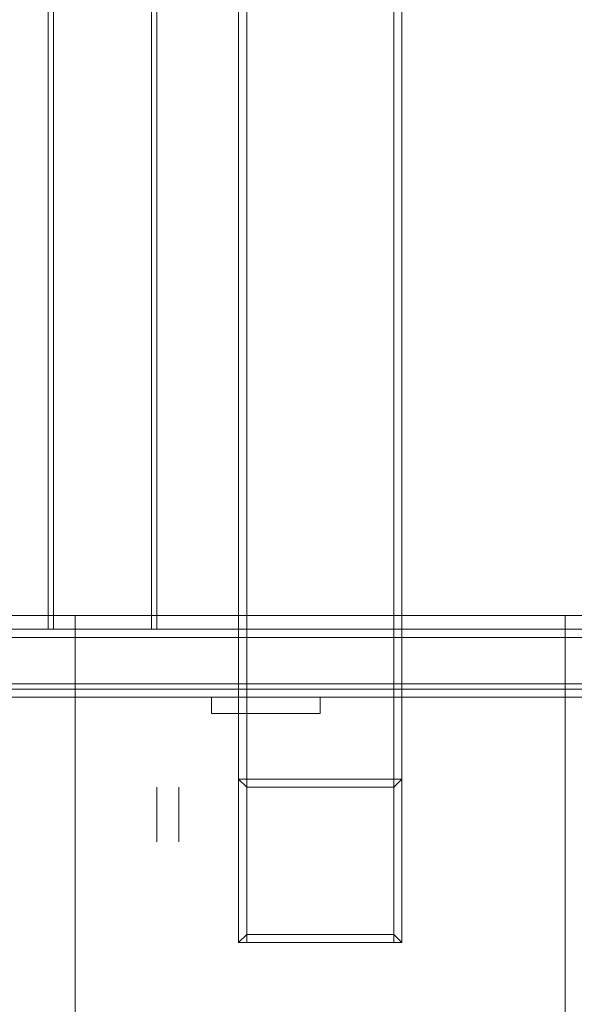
# Model space of a CAD drawing. Header units: millimetres. Extents: x -4395 to 65662, y -65530 to 6847.
# Tile 19 of 256: x 440 to 643, y -59323 to -58961. Entities that reach past the tile are written whole.
import ezdxf

# ---------------------------------------------------------------- set-up
doc = ezdxf.new("R2010")
doc.units = ezdxf.units.MM
doc.layers.add('R33_DET_superior_C05', color=7, linetype='Continuous', lineweight=0)

msp = doc.modelspace()

# ---------------------------------------------------------------- linework, layer by layer
at = {"layer": 'R33_DET_superior_C05'}
for p, q in [((520, -58660), (520, -59300)), ((523, -59300), (523, -58660)), ((577, -58660), (577, -59300)), ((580, -59300), (580, -58660)), ((450, -59185), (450, -58775)), ((452, -59185), (452, -58775)), ((488, -59185), (488, -58775)), ((490, -59185), (490, -58775)), ((300, -59180), (2800, -59180)), ((460, -59360), (460, -59180)), ((460, -59180), (640, -59180)), ((510.056, -59180), (510.006, -59180)), ((510.155, -59180), (510.056, -59180)), ((510.304, -59180), (510.155, -59180)), ((510.501, -59180), (510.304, -59180)), ((510.748, -59180), (510.501, -59180)), ((511.041, -59180), (510.748, -59180)), ((511.383, -59180), (511.041, -59180)), ((511.77, -59180), (511.383, -59180)), ((512.203, -59180), (511.77, -59180)), ((512.679, -59180), (512.203, -59180)), ((513.199, -59180), (512.679, -59180)), ((513.761, -59180), (513.199, -59180)), ((514.363, -59180), (513.761, -59180)), ((515.004, -59180), (514.363, -59180)), ((515.683, -59180), (515.004, -59180)), ((516.397, -59180), (515.683, -59180)), ((517.144, -59180), (516.397, -59180)), ((517.924, -59180), (517.144, -59180)), ((518.734, -59180), (517.924, -59180)), ((519.571, -59180), (518.734, -59180)), ((520.435, -59180), (519.571, -59180)), ((521.322, -59180), (520.435, -59180)), ((522.231, -59180), (521.322, -59180)), ((523.16, -59180), (522.231, -59180)), ((524.105, -59180), (523.16, -59180)), ((525.065, -59180), (524.105, -59180)), ((526.037, -59180), (525.065, -59180)), ((527.019, -59180), (526.037, -59180)), ((528.009, -59180), (527.019, -59180)), ((529.003, -59180), (528.009, -59180)), ((530, -59180), (529.003, -59180)), ((530, -59180), (530.997, -59180)), ((530.997, -59180), (531.991, -59180)), ((531.991, -59180), (532.981, -59180)), ((532.981, -59180), (533.963, -59180)), ((533.963, -59180), (534.935, -59180)), ((534.935, -59180), (535.895, -59180)), ((535.895, -59180), (536.84, -59180)), ((536.84, -59180), (537.769, -59180)), ((537.769, -59180), (538.678, -59180)), ((538.678, -59180), (539.565, -59180)), ((539.565, -59180), (540.429, -59180)), ((540.429, -59180), (541.266, -59180)), ((541.266, -59180), (542.076, -59180)), ((542.076, -59180), (542.856, -59180)), ((542.856, -59180), (543.603, -59180)), ((543.603, -59180), (544.317, -59180)), ((544.317, -59180), (544.996, -59180)), ((544.996, -59180), (545.637, -59180)), ((545.637, -59180), (546.239, -59180)), ((546.239, -59180), (546.801, -59180)), ((546.801, -59180), (547.321, -59180)), ((547.321, -59180), (547.797, -59180)), ((547.797, -59180), (548.23, -59180)), ((548.23, -59180), (548.617, -59180)), ((548.617, -59180), (548.959, -59180)), ((548.959, -59180), (549.252, -59180)), ((549.252, -59180), (549.499, -59180)), ((549.499, -59180), (549.696, -59180)), ((549.696, -59180), (549.845, -59180)), ((549.845, -59180), (549.944, -59180)), ((549.944, -59180), (549.994, -59180)), ((640, -59180), (640, -59360)), ((360, -59185), (2740, -59185)), ((450, -59185), (490, -59185)), ((452, -59185), (488, -59185)), ((360, -59188), (2740, -59188)), ((350, -59205), (2750, -59205)), ((350, -59205), (949.25, -59205)), ((360, -59205), (2740, -59205)), ((360, -59207), (2740, -59207)), ((360, -59210), (2740, -59210)), ((510, -59216), (510, -59210)), ((510, -59210), (550, -59210)), ((522.022, -59210), (522.002, -59210)), ((522.062, -59210), (522.022, -59210)), ((522.122, -59210), (522.062, -59210)), ((522.201, -59210), (522.122, -59210)), ((522.299, -59210), (522.201, -59210)), ((522.417, -59210), (522.299, -59210)), ((522.553, -59210), (522.417, -59210)), ((522.708, -59210), (522.553, -59210)), ((522.881, -59210), (522.708, -59210)), ((523.072, -59210), (522.881, -59210)), ((523.28, -59210), (523.072, -59210)), ((523.504, -59210), (523.28, -59210)), ((523.745, -59210), (523.504, -59210)), ((524.002, -59210), (523.745, -59210)), ((524.273, -59210), (524.002, -59210)), ((524.559, -59210), (524.273, -59210)), ((524.858, -59210), (524.559, -59210)), ((525.17, -59210), (524.858, -59210)), ((525.493, -59210), (525.17, -59210)), ((525.829, -59210), (525.493, -59210)), ((525.513, -59210), (525.501, -59210)), ((525.535, -59210), (525.513, -59210)), ((525.568, -59210), (525.535, -59210)), ((525.613, -59210), (525.568, -59210)), ((525.668, -59210), (525.613, -59210)), ((525.734, -59210), (525.668, -59210)), ((525.811, -59210), (525.734, -59210)), ((525.898, -59210), (525.811, -59210)), ((526.174, -59210), (525.829, -59210)), ((525.996, -59210), (525.898, -59210)), ((526.103, -59210), (525.996, -59210)), ((526.22, -59210), (526.103, -59210)), ((526.529, -59210), (526.174, -59210)), ((526.346, -59210), (526.22, -59210)), ((526.482, -59210), (526.346, -59210)), ((526.626, -59210), (526.482, -59210)), ((526.893, -59210), (526.529, -59210)), ((526.779, -59210), (526.626, -59210)), ((526.939, -59210), (526.779, -59210)), ((527.264, -59210), (526.893, -59210)), ((527.107, -59210), (526.939, -59210)), ((527.283, -59210), (527.107, -59210)), ((527.642, -59210), (527.264, -59210)), ((527.465, -59210), (527.283, -59210)), ((527.654, -59210), (527.465, -59210)), ((528.026, -59210), (527.642, -59210)), ((527.848, -59210), (527.654, -59210)), ((528.048, -59210), (527.848, -59210)), ((528.415, -59210), (528.026, -59210)), ((528.252, -59210), (528.048, -59210)), ((528.461, -59210), (528.252, -59210)), ((528.808, -59210), (528.415, -59210)), ((528.674, -59210), (528.461, -59210)), ((528.89, -59210), (528.674, -59210)), ((529.203, -59210), (528.808, -59210)), ((529.108, -59210), (528.89, -59210)), ((529.329, -59210), (529.108, -59210)), ((529.601, -59210), (529.203, -59210)), ((529.552, -59210), (529.329, -59210)), ((529.776, -59210), (529.552, -59210)), ((530, -59210), (529.601, -59210)), ((530, -59210), (529.776, -59210)), ((530.224, -59210), (530, -59210)), ((530, -59210), (530.399, -59210)), ((530.448, -59210), (530.224, -59210)), ((530.399, -59210), (530.797, -59210)), ((530.671, -59210), (530.448, -59210)), ((530.892, -59210), (530.671, -59210)), ((530.797, -59210), (531.192, -59210)), ((531.11, -59210), (530.892, -59210)), ((531.326, -59210), (531.11, -59210)), ((531.192, -59210), (531.585, -59210)), ((531.539, -59210), (531.326, -59210)), ((531.748, -59210), (531.539, -59210)), ((531.585, -59210), (531.974, -59210)), ((531.952, -59210), (531.748, -59210)), ((532.152, -59210), (531.952, -59210)), ((531.974, -59210), (532.358, -59210)), ((532.346, -59210), (532.152, -59210)), ((532.535, -59210), (532.346, -59210)), ((532.358, -59210), (532.736, -59210)), ((532.717, -59210), (532.535, -59210)), ((532.893, -59210), (532.717, -59210)), ((532.736, -59210), (533.107, -59210)), ((533.061, -59210), (532.893, -59210)), ((533.221, -59210), (533.061, -59210)), ((533.107, -59210), (533.471, -59210)), ((533.374, -59210), (533.221, -59210)), ((533.518, -59210), (533.374, -59210)), ((533.471, -59210), (533.826, -59210)), ((533.654, -59210), (533.518, -59210)), ((533.78, -59210), (533.654, -59210)), ((533.897, -59210), (533.78, -59210)), ((533.826, -59210), (534.171, -59210)), ((534.004, -59210), (533.897, -59210)), ((534.102, -59210), (534.004, -59210)), ((534.189, -59210), (534.102, -59210)), ((534.171, -59210), (534.507, -59210)), ((534.266, -59210), (534.189, -59210)), ((534.332, -59210), (534.266, -59210)), ((534.387, -59210), (534.332, -59210)), ((534.432, -59210), (534.387, -59210)), ((534.465, -59210), (534.432, -59210)), ((534.487, -59210), (534.465, -59210)), ((534.499, -59210), (534.487, -59210)), ((534.507, -59210), (534.83, -59210)), ((534.83, -59210), (535.142, -59210)), ((535.142, -59210), (535.441, -59210)), ((535.441, -59210), (535.727, -59210)), ((535.727, -59210), (535.998, -59210)), ((535.998, -59210), (536.255, -59210)), ((536.255, -59210), (536.496, -59210)), ((536.496, -59210), (536.72, -59210)), ((536.72, -59210), (536.928, -59210)), ((536.928, -59210), (537.119, -59210)), ((537.119, -59210), (537.292, -59210)), ((537.292, -59210), (537.447, -59210)), ((537.447, -59210), (537.583, -59210)), ((537.583, -59210), (537.701, -59210)), ((537.701, -59210), (537.799, -59210)), ((537.799, -59210), (537.878, -59210)), ((537.878, -59210), (537.938, -59210)), ((537.938, -59210), (537.978, -59210)), ((537.978, -59210), (537.998, -59210)), ((550, -59216), (550, -59210)), ((510, -59216), (550, -59216)), ((525.513, -59216), (525.501, -59216)), ((525.535, -59216), (525.513, -59216)), ((525.568, -59216), (525.535, -59216)), ((525.613, -59216), (525.568, -59216)), ((525.668, -59216), (525.613, -59216)), ((525.734, -59216), (525.668, -59216)), ((525.811, -59216), (525.734, -59216)), ((525.898, -59216), (525.811, -59216)), ((525.996, -59216), (525.898, -59216)), ((526.103, -59216), (525.996, -59216)), ((526.22, -59216), (526.103, -59216)), ((526.346, -59216), (526.22, -59216)), ((526.482, -59216), (526.346, -59216)), ((526.626, -59216), (526.482, -59216)), ((526.779, -59216), (526.626, -59216)), ((526.939, -59216), (526.779, -59216)), ((527.107, -59216), (526.939, -59216)), ((527.283, -59216), (527.107, -59216)), ((527.465, -59216), (527.283, -59216)), ((527.654, -59216), (527.465, -59216)), ((527.848, -59216), (527.654, -59216)), ((528.048, -59216), (527.848, -59216)), ((528.252, -59216), (528.048, -59216)), ((528.461, -59216), (528.252, -59216)), ((528.674, -59216), (528.461, -59216)), ((528.89, -59216), (528.674, -59216)), ((529.108, -59216), (528.89, -59216)), ((529.329, -59216), (529.108, -59216)), ((529.552, -59216), (529.329, -59216)), ((529.776, -59216), (529.552, -59216)), ((530, -59216), (529.776, -59216)), ((530.224, -59216), (530, -59216)), ((530.448, -59216), (530.224, -59216)), ((530.671, -59216), (530.448, -59216)), ((530.892, -59216), (530.671, -59216)), ((531.11, -59216), (530.892, -59216)), ((531.326, -59216), (531.11, -59216)), ((531.539, -59216), (531.326, -59216)), ((531.748, -59216), (531.539, -59216)), ((531.952, -59216), (531.748, -59216)), ((532.152, -59216), (531.952, -59216)), ((532.346, -59216), (532.152, -59216)), ((532.535, -59216), (532.346, -59216)), ((532.717, -59216), (532.535, -59216)), ((532.893, -59216), (532.717, -59216)), ((533.061, -59216), (532.893, -59216)), ((533.221, -59216), (533.061, -59216)), ((533.374, -59216), (533.221, -59216)), ((533.518, -59216), (533.374, -59216)), ((533.654, -59216), (533.518, -59216)), ((533.78, -59216), (533.654, -59216)), ((533.897, -59216), (533.78, -59216)), ((534.004, -59216), (533.897, -59216)), ((534.102, -59216), (534.004, -59216)), ((534.189, -59216), (534.102, -59216)), ((534.266, -59216), (534.189, -59216)), ((534.332, -59216), (534.266, -59216)), ((534.387, -59216), (534.332, -59216)), ((534.432, -59216), (534.387, -59216)), ((534.465, -59216), (534.432, -59216)), ((534.487, -59216), (534.465, -59216)), ((534.499, -59216), (534.487, -59216)), ((580, -59240), (520, -59240)), ((523, -59243), (520, -59240)), ((520, -59240), (520, -59300)), ((577, -59243), (580, -59240)), ((580, -59300), (580, -59240)), ((490, -59243.028), (490, -59243.003)), ((490, -59243.078), (490, -59243.028)), ((490, -59243.152), (490, -59243.078)), ((490, -59243.251), (490, -59243.152)), ((490, -59243.374), (490, -59243.251)), ((490, -59243.521), (490, -59243.374)), ((490, -59243.691), (490, -59243.521)), ((490, -59243.885), (490, -59243.691)), ((490, -59244.101), (490, -59243.885)), ((498, -59243.028), (498, -59243.003)), ((498, -59243.078), (498, -59243.028)), ((498, -59243.152), (498, -59243.078)), ((498, -59243.251), (498, -59243.152)), ((498, -59243.374), (498, -59243.251)), ((498, -59243.521), (498, -59243.374)), ((498, -59243.691), (498, -59243.521)), ((498, -59243.885), (498, -59243.691)), ((498, -59244.101), (498, -59243.885)), ((577, -59243), (523, -59243)), ((523, -59243), (523, -59297)), ((577, -59297), (577, -59243)), ((490, -59244.34), (490, -59244.101)), ((490, -59244.6), (490, -59244.34)), ((490, -59244.881), (490, -59244.6)), ((490, -59245.182), (490, -59244.881)), ((490, -59245.502), (490, -59245.182)), ((490, -59245.841), (490, -59245.502)), ((490, -59246.198), (490, -59245.841)), ((490, -59246.572), (490, -59246.198)), ((490, -59246.962), (490, -59246.572)), ((490, -59247.367), (490, -59246.962)), ((490, -59247.017), (490, -59247.002)), ((490, -59247.047), (490, -59247.017)), ((490, -59247.091), (490, -59247.047)), ((490, -59247.15), (490, -59247.091)), ((490, -59247.224), (490, -59247.15)), ((490, -59247.312), (490, -59247.224)), ((490, -59247.415), (490, -59247.312)), ((490, -59247.786), (490, -59247.367)), ((490, -59247.531), (490, -59247.415)), ((490, -59247.661), (490, -59247.531)), ((498, -59244.34), (498, -59244.101)), ((498, -59244.6), (498, -59244.34)), ((498, -59244.881), (498, -59244.6)), ((498, -59245.182), (498, -59244.881)), ((498, -59245.502), (498, -59245.182)), ((498, -59245.841), (498, -59245.502)), ((498, -59246.198), (498, -59245.841)), ((498, -59246.572), (498, -59246.198)), ((498, -59246.962), (498, -59246.572)), ((498, -59247.367), (498, -59246.962)), ((498, -59247.786), (498, -59247.367)), ((490, -59247.804), (490, -59247.661)), ((490, -59248.217), (490, -59247.786)), ((490, -59247.96), (490, -59247.804)), ((490, -59248.128), (490, -59247.96)), ((490, -59248.309), (490, -59248.128)), ((490, -59248.661), (490, -59248.217)), ((490, -59248.501), (490, -59248.309)), ((490, -59248.705), (490, -59248.501)), ((490, -59249.116), (490, -59248.661)), ((490, -59248.919), (490, -59248.705)), ((490, -59249.143), (490, -59248.919)), ((490, -59249.58), (490, -59249.116)), ((490, -59249.377), (490, -59249.143)), ((490, -59249.62), (490, -59249.377)), ((490, -59250.052), (490, -59249.58)), ((490, -59249.871), (490, -59249.62)), ((490, -59250.13), (490, -59249.871)), ((490, -59250.532), (490, -59250.052)), ((490, -59250.397), (490, -59250.13)), ((490, -59250.669), (490, -59250.397)), ((490, -59251.019), (490, -59250.532)), ((490, -59250.948), (490, -59250.669)), ((490, -59251.231), (490, -59250.948)), ((490, -59251.51), (490, -59251.019)), ((498, -59248.217), (498, -59247.786)), ((498, -59248.661), (498, -59248.217)), ((498, -59249.116), (498, -59248.661)), ((498, -59249.58), (498, -59249.116)), ((498, -59250.052), (498, -59249.58)), ((498, -59250.532), (498, -59250.052)), ((498, -59251.019), (498, -59250.532)), ((498, -59251.51), (498, -59251.019)), ((490, -59251.519), (490, -59251.231)), ((490, -59252.004), (490, -59251.51)), ((490, -59251.811), (490, -59251.519)), ((490, -59252.106), (490, -59251.811)), ((490, -59252.502), (490, -59252.004)), ((490, -59252.403), (490, -59252.106)), ((490, -59252.701), (490, -59252.403)), ((490, -59253), (490, -59252.502)), ((490, -59253), (490, -59252.701)), ((490, -59253), (490, -59253.299)), ((490, -59253), (490, -59253.498)), ((490, -59253.299), (490, -59253.597)), ((490, -59253.498), (490, -59253.996)), ((490, -59253.597), (490, -59253.894)), ((490, -59253.894), (490, -59254.189)), ((490, -59253.996), (490, -59254.49)), ((490, -59254.189), (490, -59254.481)), ((490, -59254.481), (490, -59254.769)), ((490, -59254.49), (490, -59254.981)), ((490, -59254.769), (490, -59255.052)), ((498, -59252.004), (498, -59251.51)), ((498, -59252.502), (498, -59252.004)), ((498, -59253), (498, -59252.502)), ((498, -59253), (498, -59253.498)), ((498, -59253.498), (498, -59253.996)), ((498, -59253.996), (498, -59254.49)), ((498, -59254.49), (498, -59254.981)), ((490, -59254.981), (490, -59255.468)), ((490, -59255.052), (490, -59255.331)), ((490, -59255.331), (490, -59255.603)), ((490, -59255.468), (490, -59255.948)), ((490, -59255.603), (490, -59255.87)), ((490, -59255.87), (490, -59256.129)), ((490, -59255.948), (490, -59256.42)), ((490, -59256.129), (490, -59256.38)), ((490, -59256.38), (490, -59256.623)), ((490, -59256.42), (490, -59256.884)), ((490, -59256.623), (490, -59256.857)), ((490, -59256.857), (490, -59257.081)), ((490, -59256.884), (490, -59257.339)), ((490, -59257.081), (490, -59257.295)), ((490, -59257.295), (490, -59257.499)), ((490, -59257.339), (490, -59257.783)), ((490, -59257.499), (490, -59257.691)), ((490, -59257.691), (490, -59257.872)), ((490, -59257.783), (490, -59258.214)), ((490, -59257.872), (490, -59258.04)), ((490, -59258.04), (490, -59258.196)), ((490, -59258.196), (490, -59258.339)), ((490, -59258.214), (490, -59258.633)), ((490, -59258.339), (490, -59258.469)), ((498, -59254.981), (498, -59255.468)), ((498, -59255.468), (498, -59255.948)), ((498, -59255.948), (498, -59256.42)), ((498, -59256.42), (498, -59256.884)), ((498, -59256.884), (498, -59257.339)), ((498, -59257.339), (498, -59257.783)), ((498, -59257.783), (498, -59258.214)), ((498, -59258.214), (498, -59258.633)), ((490, -59258.469), (490, -59258.585)), ((490, -59258.585), (490, -59258.688)), ((490, -59258.633), (490, -59259.038)), ((490, -59258.688), (490, -59258.776)), ((490, -59258.776), (490, -59258.85)), ((490, -59258.85), (490, -59258.909)), ((490, -59258.909), (490, -59258.953)), ((490, -59258.953), (490, -59258.983)), ((490, -59258.983), (490, -59258.998)), ((490, -59259.038), (490, -59259.428)), ((490, -59259.428), (490, -59259.802)), ((490, -59259.802), (490, -59260.159)), ((490, -59260.159), (490, -59260.498)), ((490, -59260.498), (490, -59260.818)), ((490, -59260.818), (490, -59261.119)), ((490, -59261.119), (490, -59261.4)), ((490, -59261.4), (490, -59261.66)), ((490, -59261.66), (490, -59261.899)), ((490, -59261.899), (490, -59262.115)), ((498, -59258.633), (498, -59259.038)), ((498, -59259.038), (498, -59259.428)), ((498, -59259.428), (498, -59259.802)), ((498, -59259.802), (498, -59260.159)), ((498, -59260.159), (498, -59260.498)), ((498, -59260.498), (498, -59260.818)), ((498, -59260.818), (498, -59261.119)), ((498, -59261.119), (498, -59261.4)), ((498, -59261.4), (498, -59261.66)), ((498, -59261.66), (498, -59261.899)), ((498, -59261.899), (498, -59262.115)), ((490, -59262.115), (490, -59262.309)), ((490, -59262.309), (490, -59262.479)), ((490, -59262.479), (490, -59262.626)), ((490, -59262.626), (490, -59262.749)), ((490, -59262.749), (490, -59262.848)), ((490, -59262.848), (490, -59262.922)), ((490, -59262.922), (490, -59262.972)), ((490, -59262.972), (490, -59262.997)), ((498, -59262.115), (498, -59262.309)), ((498, -59262.309), (498, -59262.479)), ((498, -59262.479), (498, -59262.626)), ((498, -59262.626), (498, -59262.749)), ((498, -59262.749), (498, -59262.848)), ((498, -59262.848), (498, -59262.922)), ((498, -59262.922), (498, -59262.972)), ((498, -59262.972), (498, -59262.997)), ((520, -59300), (523, -59297)), ((523, -59297), (577, -59297)), ((577, -59297), (580, -59300)), ((520, -59300), (580, -59300)), ((520, -59300), (523, -59300)), ((577, -59300), (523, -59300)), ((577, -59300), (580, -59300))]:
    msp.add_line(p, q, dxfattribs=at)

doc.saveas('drawing.dxf')
